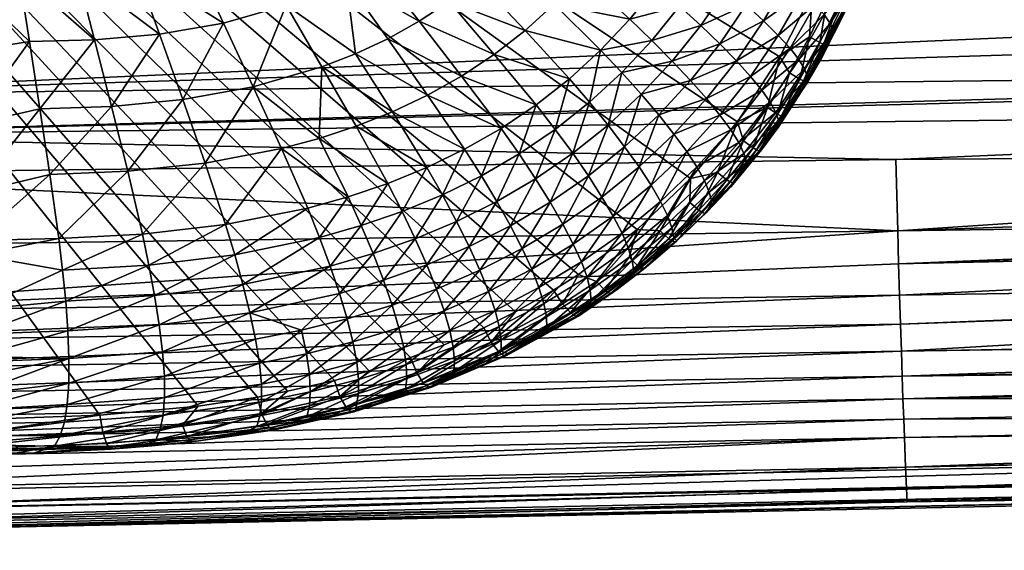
# Model space of a CAD drawing. Extents: x -24 to 124, y -24 to 24.
# Tile 255 of 256: x 73.17 to 85.59, y -19.23 to -12.54. Entities that reach past the tile are written whole.
import ezdxf

# ---------------------------------------------------------------- set-up
doc = ezdxf.new("R2010")
doc.units = 0
doc.layers.add('LAYER_01', color=7, linetype='CONTINUOUS')

msp = doc.modelspace()

# ---------------------------------------------------------------- meshes
at = {"layer": 'LAYER_01'}
mesh = msp.add_polyface(dxfattribs=at)
corners = [(44.603, -19.014, 107.571), (57.381, -18.775, 107.571), (68.925, 18.544, 107.571), (42.752, 19.047, 107.571), (53.89, -13.66, 94.844), (53.872, -12.582, 93.896), (69.029, -12.429, 93.877), (69.058, -14.001, 95.317), (69.068, -14.491, 95.834), (53.91, -14.675, 95.864), (69.048, -13.493, 94.819), (53.93, -15.612, 96.95), (38.764, -15.527, 96.644), (38.751, -14.844, 95.882), (38.745, -14.537, 95.562), (68.999, -10.147, 92.237), (69.013, -11.31, 93.015), (53.857, -11.451, 93.024), (38.662, -7.083, 90.523), (38.661, -6.804, 90.414), (66.37, -6.596, 90.482), (68.974, -7.09, 90.685), (38.671, -8.317, 91.068), (68.978, -7.717, 90.949), (38.675, -8.945, 91.386), (68.988, -8.948, 91.547), (38.694, -10.997, 92.618), (38.688, -10.406, 92.231), (38.681, -9.671, 91.787), (38.677, -9.194, 91.519), (38.733, -13.816, 94.859), (38.727, -13.451, 94.527), (38.716, -12.726, 93.907), (38.709, -12.265, 93.539), (38.701, -11.585, 93.029), (38.662, -5.924, 90.106), (92.718, -2.721, 89.655), (38.665, -4.265, 89.654), (38.665, -3.459, 89.491), (93.322, -4.786, 90.066), (38.663, -5.154, 89.877), (92.512, -1.37, 89.511), (38.666, -2.572, 89.351), (38.667, -1.736, 89.258)]
mesh.append_faces([[corners[k] for k in face] for face in [(0, 1, 2, 2), (2, 3, 0, 0), (4, 5, 6, 6), (7, 8, 9, 9), (10, 7, 9, 9), (11, 9, 8, 8), (12, 13, 9, 9), (4, 9, 14, 14), (9, 4, 10, 10), (6, 10, 4, 4), (15, 16, 17, 17), (18, 19, 20, 20), (20, 21, 18, 18), (22, 18, 21, 21), (21, 23, 22, 22), (24, 22, 23, 23), (23, 25, 24, 24), (26, 27, 17, 17), (17, 27, 15, 15), (15, 27, 28, 28), (28, 25, 15, 15), (28, 29, 25, 25), (25, 29, 24, 24), (14, 30, 4, 4), (5, 4, 31, 31), (31, 32, 5, 5), (16, 6, 5, 5), (5, 17, 16, 16), (17, 5, 33, 33), (33, 34, 17, 17), (20, 19, 35, 35), (36, 37, 38, 38), (39, 35, 40, 40), (41, 42, 43, 43)]])
mesh = msp.add_polyface(dxfattribs=at)
corners = [(97.365, 17.944, 107.571), (68.925, 18.544, 107.571), (57.381, -18.775, 107.571), (53.951, -16.459, 98.096), (53.93, -15.612, 96.95), (69.09, -15.41, 96.916), (69.112, -16.239, 98.06), (69.123, -16.617, 98.653), (53.971, -17.206, 99.294), (69.133, -16.968, 99.259), (69.143, -17.291, 99.877), (53.98, -17.538, 99.91), (84.227, -14.302, 95.805), (69.068, -14.491, 95.834), (69.058, -14.001, 95.317), (84.25, -15.203, 96.885), (69.153, -17.587, 100.505), (84.306, -17.035, 99.845), (84.296, -16.72, 99.227), (84.284, -16.379, 98.62), (84.273, -16.012, 98.027), (84.261, -15.619, 97.449), (66.37, -6.596, 90.482), (38.662, -5.924, 90.106), (93.83, -5.924, 90.395), (92.718, -2.721, 89.655), (92.872, -3.387, 89.762), (38.665, -4.265, 89.654), (92.688, -2.572, 89.635), (38.665, -3.459, 89.491), (38.666, -2.572, 89.351), (92.586, -1.973, 89.563), (93.059, -4.036, 89.889), (93.134, -4.266, 89.94), (38.663, -5.154, 89.877), (93.322, -4.786, 90.066), (93.532, -5.296, 90.204), (92.512, -1.37, 89.511), (92.47, -0.86, 89.481), (38.667, -1.736, 89.258), (38.667, -0.86, 89.199), (92.443, 0, 89.462), (38.667, 0, 89.18), (92.443, 0, 89.462)]
mesh.append_faces([[corners[k] for k in face] for face in [(0, 1, 2, 2), (3, 4, 5, 5), (6, 7, 8, 8), (9, 10, 11, 11), (7, 9, 8, 8), (11, 8, 9, 9), (12, 13, 14, 14), (15, 5, 13, 13), (6, 5, 15, 15), (5, 6, 3, 3), (8, 3, 6, 6), (16, 10, 17, 17), (18, 17, 10, 10), (10, 9, 18, 18), (19, 18, 9, 9), (9, 7, 19, 19), (20, 19, 7, 7), (7, 6, 20, 20), (21, 20, 6, 6), (15, 21, 6, 6), (22, 23, 24, 24), (25, 26, 27, 27), (28, 25, 29, 29), (29, 30, 28, 28), (31, 28, 30, 30), (32, 33, 27, 27), (34, 27, 33, 33), (33, 35, 34, 34), (35, 36, 23, 23), (36, 24, 23, 23), (37, 31, 30, 30), (38, 37, 39, 39), (39, 40, 38, 38), (41, 38, 40, 40), (40, 42, 43, 43)]])
mesh = msp.add_polyface(dxfattribs=at)
corners = [(57.381, -18.775, 107.571), (95.439, -17.985, 107.571), (97.365, 17.944, 107.571), (97.711, -10.219, 92.448), (97.757, -10.248, 92.467), (69.013, -11.31, 93.015), (98.229, -10.519, 92.648), (98.715, -10.766, 92.819), (98.865, -10.835, 92.868), (99.216, -10.986, 92.977), (96.429, -9.277, 91.875), (96.653, -9.465, 91.983), (68.999, -10.147, 92.237), (96.857, -9.627, 92.079), (97.3, -9.95, 92.277), (95.069, -7.859, 91.149), (95.443, -8.304, 91.36), (68.988, -8.948, 91.547), (68.978, -7.717, 90.949), (94.858, -7.585, 91.027), (95.7, -8.583, 91.5), (95.838, -8.725, 91.574), (96.255, -9.124, 91.789), (68.974, -7.09, 90.685), (66.37, -6.596, 90.482), (94.079, -6.388, 90.552), (94.134, -6.484, 90.587), (94.387, -6.901, 90.744), (94.717, -7.392, 90.943), (90.241, 0, 96.864), (90.318, -1.37, 96.887), (92.47, -0.86, 89.481), (92.443, 0, 89.462), (92.586, -1.973, 89.563), (90.546, -2.721, 96.955), (92.512, -1.37, 89.511), (92.872, -3.387, 89.762), (92.718, -2.721, 89.655), (90.924, -4.036, 97.067), (93.322, -4.786, 90.066), (91.444, -5.296, 97.222), (93.83, -5.924, 90.395), (38.665, -4.265, 89.654), (92.872, -3.387, 89.762), (93.059, -4.036, 89.889)]
mesh.append_faces([[corners[k] for k in face] for face in [(0, 1, 2, 2), (3, 4, 5, 5), (4, 6, 5, 5), (5, 6, 7, 7), (5, 7, 8, 8), (8, 9, 5, 5), (10, 11, 12, 12), (11, 13, 12, 12), (13, 14, 12, 12), (15, 16, 17, 17), (17, 18, 15, 15), (19, 15, 18, 18), (17, 16, 20, 20), (20, 21, 17, 17), (12, 17, 21, 21), (21, 22, 12, 12), (12, 22, 10, 10), (23, 24, 25, 25), (25, 26, 23, 23), (26, 27, 23, 23), (18, 23, 27, 27), (27, 28, 18, 18), (18, 28, 19, 19), (5, 12, 14, 14), (14, 3, 5, 5), (29, 30, 31, 31), (31, 32, 29, 29), (33, 30, 34, 34), (33, 35, 30, 30), (36, 37, 34, 34), (36, 34, 38, 38), (39, 38, 40, 40), (41, 25, 24, 24), (42, 43, 44, 44)]])
mesh = msp.add_polyface(dxfattribs=at)
corners = [(84.278, -3.465, 153.388), (84.28, -1.752, 153.388), (61.483, 0, 147.706), (84.274, -5.028, 153.387), (84.036, -9.182, 153.327), (84.156, -8.237, 153.357), (75.424, -17.413, 151.18), (76.173, -17.299, 151.367), (76.549, -17.227, 151.461), (84.194, -7.806, 153.367), (84.259, -6.442, 153.383), (83.175, -12.192, 153.113), (83.18, -12.18, 153.114), (83.534, -11.269, 153.202), (83.821, -10.271, 153.274), (79.429, -16.224, 152.179), (79.908, -15.952, 152.298), (80.964, -15.187, 152.561), (81.635, -14.543, 152.729), (82.23, -13.826, 152.877), (82.763, -13.006, 153.01), (72.278, -7.893, 145.743), (72.275, -5.859, 145.74), (72.396, -5.733, 145.771), (73.346, -7.432, 146.016), (72.517, -5.607, 145.802), (72.578, -5.544, 145.817), (73.081, -7.5, 145.948), (72.814, -7.547, 145.879), (73.239, -9.331, 146.004), (72.327, -9.948, 145.784), (71.532, -8.555, 145.555), (71.545, -5.865, 145.552), (71.513, -9.256, 145.559), (71.48, -9.958, 145.566), (71.546, 0, 145.552), (73.243, 4.85, 145.988), (73.243, -4.85, 145.988), (73.122, -4.976, 145.957), (73.001, -5.103, 145.926), (72.941, -5.166, 145.91), (72.88, -5.229, 145.895), (72.82, -5.292, 145.879), (72.759, -5.355, 145.864), (72.699, -5.418, 145.848), (72.638, -5.481, 145.833), (69.095, -9.272, 144.944), (64.239, -8.188, 143.825), (64.927, -5.903, 143.968), (67.949, -5.873, 144.65), (66.634, -10.43, 144.383), (66.668, -9.295, 144.364), (69.115, -8.138, 144.938), (66.683, -8.159, 144.358), (64.894, 0, 143.976), (66.921, 0, 144.424), (71.069, 0, 145.431), (68.867, 0, 144.881)]
mesh.append_faces([[corners[k] for k in face] for face in [(0, 1, 2, 2), (3, 0, 2, 2), (4, 5, 2, 2), (6, 7, 2, 2), (7, 8, 2, 2), (9, 10, 2, 2), (10, 3, 2, 2), (11, 12, 2, 2), (13, 14, 2, 2), (14, 4, 2, 2), (15, 16, 2, 2), (17, 18, 2, 2), (19, 20, 2, 2), (20, 11, 2, 2), (21, 22, 23, 23), (24, 25, 26, 26), (23, 25, 27, 27), (27, 28, 23, 23), (23, 28, 21, 21), (29, 30, 21, 21), (31, 32, 22, 22), (22, 21, 31, 31), (33, 31, 21, 21), (21, 30, 33, 33), (30, 34, 33, 33), (35, 36, 37, 37), (37, 38, 35, 35), (35, 38, 39, 39), (39, 40, 35, 35), (35, 40, 41, 41), (35, 41, 42, 42), (35, 42, 43, 43), (35, 43, 44, 44), (35, 44, 45, 45), (35, 45, 26, 26), (23, 22, 32, 32), (32, 35, 23, 23), (25, 23, 35, 35), (35, 26, 25, 25), (31, 33, 46, 46), (47, 48, 49, 49), (50, 51, 46, 46), (52, 46, 51, 51), (46, 52, 31, 31), (32, 31, 52, 52), (47, 53, 51, 51), (51, 53, 52, 52), (49, 52, 53, 53), (52, 49, 32, 32), (46, 33, 34, 34), (54, 55, 49, 49), (56, 35, 32, 32), (56, 32, 49, 49), (49, 57, 56, 56), (49, 55, 57, 57)]])
mesh = msp.add_polyface(dxfattribs=at)
corners = [(61.483, 0, 147.706), (64.213, -17.777, 148.385), (72.297, -17.596, 150.4), (74.183, -17.527, 150.871), (75.424, -17.413, 151.18), (76.549, -17.227, 151.461), (77.146, -17.09, 151.609), (77.582, -16.969, 151.718), (73.427, -13.662, 146.411), (73.554, -14.493, 146.638), (72.584, -14.723, 146.449), (72.327, -9.948, 145.784), (73.239, -9.331, 146.004), (73.026, -11.091, 146.012), (72.37, -10.969, 145.835), (73.16, -11.956, 146.109), (72.422, -11.971, 145.919), (73.294, -12.814, 146.238), (72.48, -12.941, 146.044), (72.536, -13.863, 146.218), (74.117, -12.793, 146.452), (73.897, -11.943, 146.3), (73.677, -11.081, 146.18), (71.35, -11.342, 145.594), (71.462, -10.235, 145.57), (71.48, -9.958, 145.566), (71.183, -12.3, 145.63), (70.955, -13.157, 145.679), (70.659, -13.933, 145.742), (70.296, -14.632, 145.819), (68.876, -12.091, 145.019), (68.95, -11.532, 144.994), (68.661, -13.188, 145.094), (68.781, -12.644, 145.052), (68.514, -13.72, 145.145), (68.335, -14.235, 145.208), (68.125, -14.728, 145.282), (69.047, -10.405, 144.96), (66.564, -11.56, 144.423), (66.444, -12.674, 144.493), (65.982, -14.762, 144.769), (66.13, -14.268, 144.681), (66.255, -13.752, 144.605), (66.359, -13.219, 144.543), (66.634, -10.43, 144.383), (69.095, -9.272, 144.944)]
mesh.append_faces([[corners[k] for k in face] for face in [(0, 1, 2, 2), (0, 2, 3, 3), (0, 3, 4, 4), (0, 5, 6, 6), (0, 6, 7, 7), (8, 9, 10, 10), (11, 12, 13, 13), (13, 14, 11, 11), (14, 13, 15, 15), (15, 16, 14, 14), (16, 15, 17, 17), (17, 18, 16, 16), (19, 18, 17, 17), (10, 19, 8, 8), (17, 8, 19, 19), (20, 17, 15, 15), (21, 15, 13, 13), (12, 22, 13, 13), (23, 24, 11, 11), (24, 25, 11, 11), (11, 14, 23, 23), (23, 14, 16, 16), (16, 26, 23, 23), (26, 16, 18, 18), (18, 27, 26, 26), (27, 18, 19, 19), (19, 28, 27, 27), (29, 28, 19, 19), (30, 31, 23, 23), (32, 33, 26, 26), (26, 27, 32, 32), (34, 32, 27, 27), (27, 28, 34, 34), (35, 34, 28, 28), (36, 35, 28, 28), (24, 23, 31, 31), (25, 24, 37, 37), (31, 37, 24, 24), (37, 31, 38, 38), (38, 31, 30, 30), (39, 38, 30, 30), (40, 41, 35, 35), (34, 35, 41, 41), (41, 42, 34, 34), (32, 34, 42, 42), (42, 43, 32, 32), (33, 32, 43, 43), (38, 44, 37, 37), (45, 37, 44, 44), (37, 45, 25, 25), (23, 26, 30, 30), (26, 33, 30, 30), (30, 33, 39, 39), (43, 39, 33, 33)]])
mesh = msp.add_polyface(dxfattribs=at)
corners = [(61.483, 0, 147.706), (77.582, -16.969, 151.718), (78.101, -16.801, 151.847), (78.528, -16.641, 151.954), (79.026, -16.425, 152.078), (79.429, -16.224, 152.179), (79.908, -15.952, 152.298), (80.221, -15.751, 152.376), (80.964, -15.187, 152.561), (81.635, -14.543, 152.729), (82.23, -13.826, 152.877), (76.119, -13.384, 147.103), (75.745, -12.58, 146.868), (76.534, -12.356, 147.068), (74.936, -12.721, 146.662), (74.117, -12.793, 146.452), (73.897, -11.943, 146.3), (74.633, -11.882, 146.489), (75.359, -11.76, 146.674), (76.067, -11.562, 146.853), (77.29, -12.038, 147.26), (76.744, -11.28, 147.026), (77.649, -11.842, 147.351), (73.677, -11.081, 146.18), (74.324, -11.029, 146.346), (74.964, -10.923, 146.509), (75.588, -10.75, 146.668), (76.185, -10.503, 146.82), (77.067, -11.106, 147.108), (76.742, -10.177, 146.962), (77.376, -10.908, 147.187), (76.986, -13.132, 147.323), (77.418, -13.883, 147.631), (76.951, -14.037, 147.512), (75.23, -13.545, 146.876), (75.511, -14.347, 147.144), (76.476, -14.164, 147.39), (74.33, -13.631, 146.645), (74.535, -14.45, 146.892), (73.554, -14.493, 146.638), (73.427, -13.662, 146.411), (77.407, -12.968, 147.43), (73.294, -12.814, 146.238), (73.16, -11.956, 146.109), (73.026, -11.091, 146.012), (73.239, -9.331, 146.004), (73.703, -9.288, 146.124), (74.161, -9.206, 146.241), (74.608, -9.077, 146.356), (75.036, -8.897, 146.466)]
mesh.append_faces([[corners[k] for k in face] for face in [(0, 1, 2, 2), (0, 2, 3, 3), (0, 3, 4, 4), (0, 4, 5, 5), (0, 6, 7, 7), (0, 7, 8, 8), (0, 9, 10, 10), (11, 12, 13, 13), (14, 15, 16, 16), (17, 18, 12, 12), (13, 12, 18, 18), (18, 19, 13, 13), (20, 13, 19, 19), (19, 21, 20, 20), (22, 20, 21, 21), (17, 16, 23, 23), (23, 24, 17, 17), (18, 17, 24, 24), (24, 25, 18, 18), (19, 18, 25, 25), (25, 26, 19, 19), (21, 19, 26, 26), (26, 27, 21, 21), (28, 21, 27, 27), (27, 29, 28, 28), (29, 30, 28, 28), (31, 32, 33, 33), (16, 17, 14, 14), (12, 14, 17, 17), (34, 14, 12, 12), (12, 11, 34, 34), (35, 34, 11, 11), (11, 36, 35, 35), (37, 38, 39, 39), (39, 40, 37, 37), (15, 37, 40, 40), (37, 15, 14, 14), (14, 34, 37, 37), (38, 37, 34, 34), (34, 35, 38, 38), (33, 36, 11, 11), (11, 31, 33, 33), (13, 31, 11, 11), (41, 31, 13, 13), (40, 42, 15, 15), (43, 16, 15, 15), (44, 23, 16, 16), (24, 23, 45, 45), (45, 46, 24, 24), (25, 24, 46, 46), (46, 47, 25, 25), (26, 25, 47, 47), (47, 48, 26, 26), (27, 26, 48, 48), (48, 49, 27, 27)]])
mesh = msp.add_polyface(dxfattribs=at)
corners = [(87.697, -18.61, 107.288), (98.465, -18.379, 107.288), (98.466, -18.29, 107.444), (87.697, -18.61, 107.288), (95.44, -18.468, 107.071), (97.486, -18.424, 107.071), (99.539, -18.38, 107.071), (87.692, -18.367, 107.539), (87.695, -18.52, 107.444), (98.466, -18.29, 107.444), (109.167, -17.906, 107.541), (99.532, -18.246, 105.253), (99.535, -18.292, 105.699), (84.369, -18.622, 105.817), (99.503, -17.618, 102.079), (99.514, -17.86, 102.993), (84.35, -18.185, 103.09), (99.515, -17.884, 103.094), (84.361, -18.453, 104.443), (99.526, -18.12, 104.313), (99.499, -17.508, 101.72), (99.499, -17.522, 101.766), (84.335, -17.81, 101.765), (84.326, -17.58, 101.115), (99.489, -17.278, 101.054), (84.316, -17.321, 100.475), (99.48, -17.055, 100.482), (84.306, -17.035, 99.845), (99.469, -16.774, 99.84), (99.473, -16.872, 100.056), (84.261, -15.619, 97.449), (99.412, -15.066, 96.971), (99.418, -15.282, 97.27), (84.296, -16.72, 99.227), (99.458, -16.469, 99.22), (99.459, -16.498, 99.277), (98.715, -10.766, 92.819), (98.229, -10.519, 92.648), (95.896, -10.219, 98.546), (97.072, -10.835, 98.896), (98.865, -10.835, 92.868), (99.216, -10.986, 92.977), (97.757, -10.248, 92.467), (97.711, -10.219, 92.448), (94.798, -9.465, 98.219), (97.3, -9.95, 92.277), (96.857, -9.627, 92.079), (99.845, -11.22, 93.152), (99.324, -11.03, 93.009)]
mesh.append_faces([[corners[k] for k in face] for face in [(0, 1, 2, 2), (1, 3, 4, 4), (4, 5, 1, 1), (5, 6, 1, 1), (7, 8, 9, 9), (10, 7, 9, 9), (11, 12, 13, 13), (12, 6, 5, 5), (12, 5, 4, 4), (4, 13, 12, 12), (14, 15, 16, 16), (15, 17, 16, 16), (18, 16, 17, 17), (17, 19, 18, 18), (18, 19, 11, 11), (20, 21, 22, 22), (22, 23, 20, 20), (24, 20, 23, 23), (25, 26, 24, 24), (27, 28, 29, 29), (30, 31, 32, 32), (33, 34, 35, 35), (16, 22, 14, 14), (22, 21, 14, 14), (36, 37, 38, 38), (38, 39, 36, 36), (39, 40, 36, 36), (41, 40, 39, 39), (38, 37, 42, 42), (42, 43, 38, 38), (44, 38, 43, 43), (43, 45, 44, 44), (44, 45, 46, 46), (47, 48, 39, 39)]])
mesh = msp.add_polyface(dxfattribs=at)
corners = [(66.154, -19.059, 107.288), (87.697, -18.61, 107.288), (87.695, -18.52, 107.444), (98.466, -18.29, 107.444), (66.15, -18.816, 107.539), (87.692, -18.367, 107.539), (95.439, -17.985, 107.571), (67.158, -19.061, 107.072), (95.44, -18.468, 107.071), (87.697, -18.61, 107.288), (66.152, -18.97, 107.444), (87.695, -18.52, 107.444), (87.692, -18.367, 107.539), (99.216, -10.986, 92.977), (99.324, -11.03, 93.009), (69.013, -11.31, 93.015), (99.387, -14.191, 95.882), (99.4, -14.672, 96.459), (84.25, -15.203, 96.885), (84.227, -14.302, 95.805), (99.374, -13.641, 95.279), (99.343, -12.157, 93.886), (99.35, -12.56, 94.235), (69.048, -13.493, 94.819), (99.363, -13.15, 94.784), (99.364, -13.218, 94.85), (69.058, -14.001, 95.317), (69.029, -12.429, 93.877), (99.532, -18.246, 105.253), (84.369, -18.622, 105.817), (84.361, -18.453, 104.443), (99.473, -16.872, 100.056), (84.316, -17.321, 100.475), (84.306, -17.035, 99.845), (99.489, -17.278, 101.054), (84.326, -17.58, 101.115), (99.48, -17.055, 100.482), (84.296, -16.72, 99.227), (99.459, -16.498, 99.277), (99.469, -16.774, 99.84), (99.41, -14.992, 96.873), (99.412, -15.066, 96.971), (84.261, -15.619, 97.449), (84.273, -16.012, 98.027), (99.418, -15.282, 97.27), (99.434, -15.781, 98.018), (84.284, -16.379, 98.62), (99.436, -15.836, 98.106), (99.458, -16.469, 99.22), (69.068, -14.491, 95.834)]
mesh.append_faces([[corners[k] for k in face] for face in [(0, 1, 2, 2), (3, 2, 1, 1), (4, 5, 6, 6), (7, 8, 9, 9), (10, 11, 12, 12), (13, 14, 15, 15), (16, 17, 18, 18), (18, 19, 16, 16), (20, 16, 19, 19), (21, 22, 23, 23), (24, 25, 26, 26), (26, 23, 24, 24), (22, 24, 23, 23), (23, 27, 21, 21), (14, 21, 27, 27), (27, 15, 14, 14), (28, 29, 30, 30), (31, 32, 33, 33), (34, 35, 32, 32), (31, 36, 32, 32), (33, 37, 38, 38), (38, 39, 33, 33), (40, 41, 42, 42), (43, 42, 44, 44), (44, 45, 43, 43), (46, 43, 45, 45), (45, 47, 46, 46), (37, 46, 47, 47), (47, 48, 37, 37), (25, 20, 26, 26), (26, 20, 19, 19), (49, 19, 18, 18), (42, 18, 40, 40), (17, 40, 18, 18)]])
mesh = msp.add_polyface(dxfattribs=at)
corners = [(82.778, -13.755, 152.807), (83.06, -13.311, 152.877), (83.013, -13.286, 152.937), (83.268, -12.827, 153.001), (83.497, -12.355, 153.059), (83.315, -12.852, 152.941), (83.093, -13.326, 152.801), (82.811, -13.769, 152.73), (83.113, -13.328, 152.708), (83.118, -13.317, 152.601), (83.288, -13.022, 152.642), (83.601, -12.398, 152.829), (83.581, -12.393, 152.923), (83.546, -12.379, 152.999), (83.883, -11.378, 153.156), (82.748, -13.884, 152.509), (83.607, -12.39, 152.721), (83.711, -12.157, 152.746), (83.992, -11.421, 152.927), (83.934, -11.4, 153.097), (83.135, -12.752, 153.068), (83.361, -12.284, 153.124), (83.175, -12.192, 153.113), (82.763, -13.006, 153.01), (82.884, -13.207, 153.005), (83.534, -11.269, 153.202), (83.18, -12.18, 153.114), (83.135, -12.752, 153.068), (82.884, -13.207, 153.005), (83.013, -13.286, 152.937), (83.268, -12.827, 153.001), (83.361, -12.284, 153.124), (83.497, -12.355, 153.059), (83.739, -11.316, 153.219), (82.749, -13.814, 152.217), (83.113, -13.257, 152.311), (83.437, -12.675, 152.394), (83.721, -12.071, 152.467), (83.322, -12.474, 151.492), (83.606, -11.888, 151.564), (83.682, -11.988, 152.011), (83.397, -12.584, 151.939), (83.001, -13.039, 151.41), (83.074, -13.159, 151.856), (82.642, -13.578, 151.317), (82.712, -13.707, 151.763), (83.489, -11.768, 151.131), (83.208, -12.344, 151.06), (83.054, -12.193, 150.65), (82.742, -12.736, 150.57), (82.891, -12.898, 150.979), (83.33, -11.63, 150.72), (82.862, -12.024, 150.266)]
mesh.append_faces([[corners[k] for k in face] for face in [(0, 1, 2, 2), (3, 2, 1, 1), (4, 3, 5, 5), (1, 5, 3, 3), (5, 1, 6, 6), (7, 6, 1, 1), (8, 6, 7, 7), (9, 8, 7, 7), (8, 9, 10, 10), (11, 8, 10, 10), (6, 8, 11, 11), (11, 12, 6, 6), (6, 12, 5, 5), (12, 13, 5, 5), (5, 13, 4, 4), (14, 4, 13, 13), (7, 15, 9, 9), (10, 16, 11, 11), (11, 16, 17, 17), (18, 11, 17, 17), (19, 13, 12, 12), (20, 21, 22, 22), (22, 23, 20, 20), (23, 24, 20, 20), (25, 26, 21, 21), (26, 22, 21, 21), (27, 28, 29, 29), (29, 30, 27, 27), (31, 27, 30, 30), (30, 32, 31, 31), (33, 31, 32, 32), (34, 35, 9, 9), (35, 10, 9, 9), (10, 35, 36, 36), (16, 10, 36, 36), (36, 37, 16, 16), (37, 17, 16, 16), (38, 39, 40, 40), (40, 41, 38, 38), (42, 38, 41, 41), (41, 43, 42, 42), (44, 42, 43, 43), (41, 40, 37, 37), (37, 36, 41, 41), (43, 41, 36, 36), (36, 35, 43, 43), (45, 43, 35, 35), (46, 47, 48, 48), (49, 48, 47, 47), (47, 50, 49, 49), (51, 48, 52, 52), (47, 46, 39, 39), (39, 38, 47, 47), (50, 47, 38, 38), (38, 42, 50, 50)]])
mesh = msp.add_polyface(dxfattribs=at)
corners = [(80.362, -13.58, 148.856), (80.107, -13.283, 148.607), (80.502, -12.923, 148.709), (79.929, -13.922, 148.743), (80.15, -14.223, 149.016), (79.681, -14.544, 148.894), (79.865, -14.842, 149.194), (79.473, -14.231, 148.625), (79.191, -14.83, 148.765), (79.688, -13.613, 148.498), (78.997, -14.506, 148.5), (79.246, -13.909, 148.383), (78.785, -14.173, 148.264), (78.505, -14.747, 148.372), (77.998, -14.957, 148.239), (77.817, -14.604, 148.012), (78.308, -14.404, 148.14), (77.418, -13.883, 147.631), (77.874, -13.701, 147.748), (77.316, -14.774, 147.882), (76.951, -14.037, 147.512), (76.986, -13.132, 147.323), (77.407, -12.968, 147.43), (76.534, -12.356, 147.068), (77.29, -12.038, 147.26), (80.595, -13.867, 149.133), (80.804, -14.141, 149.44), (80.347, -14.509, 149.321), (80.77, -13.205, 148.962), (78.748, -13.249, 147.972), (78.319, -13.49, 147.862), (77.816, -12.777, 147.534), (78.211, -12.558, 147.635), (79.159, -12.977, 148.078), (78.589, -12.31, 147.731), (79.549, -12.674, 148.178), (78.949, -12.034, 147.823), (79.916, -12.341, 148.272), (79.287, -11.731, 147.909), (80.87, -12.533, 148.804), (80.257, -11.981, 148.36), (77.649, -11.842, 147.351), (77.993, -11.619, 147.439)]
mesh.append_faces([[corners[k] for k in face] for face in [(0, 1, 2, 2), (1, 0, 3, 3), (4, 3, 0, 0), (3, 4, 5, 5), (6, 5, 4, 4), (7, 5, 8, 8), (5, 7, 3, 3), (9, 3, 7, 7), (3, 9, 1, 1), (8, 10, 7, 7), (11, 7, 10, 10), (7, 11, 9, 9), (12, 10, 13, 13), (10, 12, 11, 11), (14, 15, 16, 16), (16, 15, 17, 17), (17, 18, 16, 16), (15, 19, 20, 20), (20, 17, 15, 15), (18, 17, 21, 21), (21, 22, 18, 18), (23, 24, 22, 22), (25, 26, 27, 27), (4, 27, 6, 6), (27, 4, 25, 25), (0, 25, 4, 4), (2, 28, 0, 0), (29, 30, 31, 31), (31, 32, 29, 29), (33, 29, 32, 32), (32, 34, 33, 33), (35, 33, 34, 34), (34, 36, 35, 35), (37, 35, 36, 36), (36, 38, 37, 37), (11, 12, 30, 30), (30, 29, 11, 11), (9, 11, 29, 29), (29, 33, 9, 9), (1, 9, 33, 33), (33, 35, 1, 1), (2, 1, 35, 35), (35, 37, 2, 2), (39, 2, 37, 37), (37, 40, 39, 39), (13, 16, 12, 12), (12, 16, 18, 18), (18, 30, 12, 12), (30, 18, 22, 22), (22, 31, 30, 30), (24, 31, 22, 22), (32, 31, 24, 24), (24, 41, 32, 32), (34, 32, 41, 41), (41, 42, 34, 34)]])
mesh = msp.add_polyface(dxfattribs=at)
corners = [(83.013, -13.286, 152.937), (82.732, -13.729, 152.867), (82.778, -13.755, 152.807), (83.06, -13.311, 152.877), (82.811, -13.769, 152.73), (82.763, -13.006, 153.01), (82.23, -13.826, 152.877), (82.607, -13.646, 152.936), (82.884, -13.207, 153.005), (82.884, -13.207, 153.005), (82.607, -13.646, 152.936), (82.732, -13.729, 152.867), (83.013, -13.286, 152.937), (83.118, -13.317, 152.601), (82.748, -13.884, 152.509), (82.749, -13.814, 152.217), (83.074, -13.159, 151.856), (82.712, -13.707, 151.763), (82.642, -13.578, 151.317), (82.244, -14.088, 151.214), (83.113, -13.257, 152.311), (82.393, -13.253, 150.48), (82.742, -12.736, 150.57), (82.891, -12.898, 150.979), (82.536, -13.426, 150.888), (82.007, -13.741, 150.381), (82.144, -13.926, 150.786), (82.338, -12.352, 149.838), (82.636, -11.838, 149.914), (82.862, -12.024, 150.266), (82.557, -12.553, 150.188), (82.004, -12.843, 149.752), (82.215, -13.057, 150.1), (81.636, -13.306, 149.656), (81.837, -13.534, 150.003), (81.235, -13.739, 149.552), (81.427, -13.981, 149.896), (83.054, -12.193, 150.65), (83.001, -13.039, 151.41), (81.498, -12.366, 149.151), (81.813, -11.907, 149.233), (82.089, -12.135, 149.52), (81.764, -12.611, 149.436), (81.149, -12.8, 149.061), (81.405, -13.059, 149.343), (80.77, -13.205, 148.962), (81.015, -13.479, 149.242), (80.595, -13.867, 149.133), (80.804, -14.141, 149.44), (80.362, -13.58, 148.856), (80.502, -12.923, 148.709), (80.87, -12.533, 148.804), (81.207, -12.115, 148.892), (80.257, -11.981, 148.36), (80.571, -11.595, 148.441)]
mesh.append_faces([[corners[k] for k in face] for face in [(0, 1, 2, 2), (3, 2, 4, 4), (5, 6, 7, 7), (7, 8, 5, 5), (9, 10, 11, 11), (11, 12, 9, 9), (13, 14, 15, 15), (16, 17, 18, 18), (19, 18, 17, 17), (20, 15, 17, 17), (21, 22, 23, 23), (23, 24, 21, 21), (25, 21, 24, 24), (24, 26, 25, 25), (27, 28, 29, 29), (29, 30, 27, 27), (31, 27, 30, 30), (30, 32, 31, 31), (33, 31, 32, 32), (32, 34, 33, 33), (35, 33, 34, 34), (34, 36, 35, 35), (30, 29, 37, 37), (37, 22, 30, 30), (32, 30, 22, 22), (22, 21, 32, 32), (34, 32, 21, 21), (21, 25, 34, 34), (36, 34, 25, 25), (24, 23, 38, 38), (38, 18, 24, 24), (26, 24, 18, 18), (39, 40, 41, 41), (41, 42, 39, 39), (43, 39, 42, 42), (42, 44, 43, 43), (45, 43, 44, 44), (44, 46, 45, 45), (45, 46, 47, 47), (48, 47, 46, 46), (47, 49, 45, 45), (43, 45, 50, 50), (50, 51, 43, 43), (39, 43, 51, 51), (51, 52, 39, 39), (40, 39, 52, 52), (52, 51, 53, 53), (53, 54, 52, 52), (28, 27, 41, 41), (42, 41, 27, 27), (27, 31, 42, 42), (44, 42, 31, 31), (31, 33, 44, 44), (46, 44, 33, 33), (33, 35, 46, 46)]])
mesh = msp.add_polyface(dxfattribs=at)
corners = [(81.784, -14.969, 152.558), (82.138, -14.585, 152.647), (82.094, -14.558, 152.708), (82.426, -14.154, 152.79), (82.47, -14.18, 152.73), (82.732, -13.729, 152.867), (82.778, -13.755, 152.807), (81.816, -14.982, 152.482), (82.171, -14.598, 152.57), (82.503, -14.194, 152.653), (82.811, -13.769, 152.73), (81.847, -14.963, 152.285), (82.147, -14.641, 152.36), (82.53, -14.179, 152.455), (82.748, -13.884, 152.509), (82.23, -13.826, 152.877), (81.635, -14.543, 152.729), (81.976, -14.467, 152.778), (82.304, -14.067, 152.86), (82.607, -13.646, 152.936), (81.254, -15.203, 152.598), (81.626, -14.846, 152.691), (81.74, -14.941, 152.619), (82.094, -14.558, 152.708), (81.976, -14.467, 152.778), (82.304, -14.067, 152.86), (82.426, -14.154, 152.79), (82.607, -13.646, 152.936), (82.732, -13.729, 152.867), (81.903, -14.833, 151.998), (82.345, -14.34, 152.113), (82.749, -13.814, 152.217), (82.712, -13.707, 151.763), (82.31, -14.225, 151.659), (82.244, -14.088, 151.214), (81.811, -14.566, 151.102), (81.872, -14.712, 151.546), (81.588, -14.2, 150.272), (82.007, -13.741, 150.381), (82.144, -13.926, 150.786), (81.717, -14.395, 150.676), (81.259, -14.831, 150.556), (81.346, -15.01, 150.981), (81.235, -13.739, 149.552), (81.427, -13.981, 149.896), (80.986, -14.395, 149.781), (81.138, -14.625, 150.155), (80.66, -15.016, 150.03), (82.642, -13.578, 151.317), (80.518, -14.775, 149.659), (80.347, -14.509, 149.321), (80.804, -14.141, 149.44), (81.015, -13.479, 149.242)]
mesh.append_faces([[corners[k] for k in face] for face in [(0, 1, 2, 2), (3, 2, 1, 1), (1, 4, 3, 3), (5, 3, 4, 4), (4, 6, 5, 5), (7, 8, 1, 1), (4, 1, 8, 8), (8, 9, 4, 4), (6, 4, 9, 9), (9, 10, 6, 6), (11, 12, 8, 8), (9, 8, 12, 12), (12, 13, 9, 9), (10, 9, 13, 13), (13, 14, 10, 10), (15, 16, 17, 17), (17, 18, 15, 15), (15, 18, 19, 19), (20, 21, 16, 16), (16, 21, 17, 17), (22, 23, 24, 24), (25, 24, 23, 23), (23, 26, 25, 25), (27, 25, 26, 26), (26, 28, 27, 27), (29, 30, 12, 12), (30, 13, 12, 12), (13, 30, 31, 31), (31, 14, 13, 13), (32, 33, 34, 34), (35, 34, 33, 33), (33, 36, 35, 35), (33, 32, 31, 31), (31, 30, 33, 33), (36, 33, 30, 30), (30, 29, 36, 36), (37, 38, 39, 39), (39, 40, 37, 37), (37, 40, 41, 41), (42, 41, 40, 40), (43, 44, 45, 45), (46, 45, 44, 44), (45, 46, 47, 47), (38, 37, 44, 44), (44, 37, 46, 46), (41, 46, 37, 37), (48, 34, 39, 39), (40, 39, 34, 34), (34, 35, 40, 40), (40, 35, 42, 42), (49, 50, 51, 51), (52, 43, 51, 51), (45, 51, 43, 43), (51, 45, 49, 49), (47, 49, 45, 45)]])
mesh = msp.add_polyface(dxfattribs=at)
corners = [(73.361, -18.003, 150.155), (74.73, -17.924, 150.497), (74.326, -17.957, 150.617), (73.306, -18.007, 150.363), (74.297, -17.931, 150.697), (72.265, -18.007, 150.191), (72.247, -17.961, 150.258), (70.229, -18.007, 149.755), (74.269, -17.886, 150.762), (73.096, -18.011, 150.089), (72.286, -18.034, 150.108), (70.268, -18.08, 149.605), (72.259, -18.033, 149.88), (72.221, -17.815, 150.349), (74.223, -17.741, 150.848), (74.183, -17.527, 150.871), (72.297, -17.596, 150.4), (70.203, -17.86, 149.846), (70.229, -18.007, 149.755), (72.247, -17.961, 150.258), (72.221, -17.815, 150.349), (74.223, -17.741, 150.848), (74.269, -17.886, 150.762), (72.598, -17.04, 147.796), (72.613, -16.854, 147.61), (73.794, -16.811, 147.905), (72.376, -17.897, 149.309), (73.612, -17.92, 149.852), (73.681, -17.789, 149.419), (72.491, -17.637, 148.65), (72.536, -17.466, 148.347), (73.773, -17.392, 148.604), (73.792, -17.122, 148.237), (72.571, -17.267, 148.062), (72.438, -17.78, 148.971), (73.736, -17.614, 149), (73.714, -15.698, 147.13), (73.667, -15.3, 146.939), (74.721, -15.243, 147.212), (74.535, -14.45, 146.892), (73.554, -14.493, 146.638), (72.611, -15.324, 146.666), (72.584, -14.723, 146.449), (72.618, -15.505, 146.744), (72.631, -16.196, 147.109), (73.753, -16.09, 147.352), (72.627, -16.504, 147.319), (73.781, -16.464, 147.61), (72.617, -16.786, 147.548), (72.536, -13.863, 146.218), (70.296, -14.632, 145.819), (69.847, -15.281, 145.916), (70.213, -14.767, 145.837), (68.716, -16.366, 146.157), (68.842, -16.271, 146.13), (67.274, -17.191, 146.466)]
mesh.append_faces([[corners[k] for k in face] for face in [(0, 1, 2, 2), (3, 4, 5, 5), (5, 6, 7, 7), (6, 5, 4, 4), (4, 8, 6, 6), (9, 0, 3, 3), (2, 3, 0, 0), (3, 2, 4, 4), (10, 11, 12, 12), (7, 11, 5, 5), (11, 10, 5, 5), (5, 10, 3, 3), (3, 10, 12, 12), (12, 9, 3, 3), (13, 14, 15, 15), (15, 16, 13, 13), (17, 13, 16, 16), (18, 19, 20, 20), (21, 20, 19, 19), (19, 22, 21, 21), (23, 24, 25, 25), (9, 12, 26, 26), (1, 0, 27, 27), (27, 0, 9, 9), (26, 27, 9, 9), (28, 27, 26, 26), (29, 30, 31, 31), (32, 31, 30, 30), (33, 23, 25, 25), (34, 29, 35, 35), (31, 35, 29, 29), (30, 33, 32, 32), (25, 32, 33, 33), (36, 37, 38, 38), (39, 38, 37, 37), (37, 40, 39, 39), (41, 42, 40, 40), (40, 37, 41, 41), (43, 41, 37, 37), (37, 36, 43, 43), (44, 43, 36, 36), (36, 45, 44, 44), (46, 44, 45, 45), (45, 47, 46, 46), (48, 46, 47, 47), (25, 24, 48, 48), (47, 25, 48, 48), (26, 34, 28, 28), (35, 28, 34, 34), (49, 42, 50, 50), (51, 52, 42, 42), (41, 43, 51, 51), (53, 46, 48, 48), (54, 44, 46, 46), (55, 23, 33, 33)]])
mesh = msp.add_polyface(dxfattribs=at)
corners = [(76.224, -17.507, 151.346), (77.212, -17.291, 151.592), (77.146, -17.09, 151.609), (76.549, -17.227, 151.461), (76.173, -17.299, 151.367), (73.781, -16.464, 147.61), (73.753, -16.09, 147.352), (74.874, -16.018, 147.638), (76.204, -17.535, 150.062), (76.224, -17.358, 149.633), (76.839, -17.232, 149.795), (76.827, -17.013, 149.386), (77.377, -16.604, 149.161), (77.426, -16.86, 149.544), (76.222, -17.137, 149.227), (74.984, -17.529, 149.313), (76.789, -16.753, 149.005), (77.303, -16.313, 148.809), (73.773, -17.392, 148.604), (73.792, -17.122, 148.237), (74.998, -17.037, 148.54), (74.974, -16.728, 148.202), (76.147, -16.57, 148.505), (76.077, -16.236, 148.197), (75.001, -17.306, 148.912), (76.196, -16.873, 148.849), (76.727, -16.455, 148.657), (77.206, -15.991, 148.493), (77.089, -15.646, 148.214), (73.794, -16.811, 147.905), (74.932, -16.386, 147.901), (75.989, -15.878, 147.926), (76.955, -15.285, 147.967), (75.77, -15.122, 147.483), (75.511, -14.347, 147.144), (76.476, -14.164, 147.39), (76.806, -14.916, 147.75), (75.886, -15.504, 147.689), (74.803, -15.634, 147.409), (73.714, -15.698, 147.13), (74.721, -15.243, 147.212), (74.535, -14.45, 146.892), (77.316, -14.774, 147.882), (76.951, -14.037, 147.512)]
mesh.append_faces([[corners[k] for k in face] for face in [(0, 1, 2, 2), (2, 3, 0, 0), (3, 4, 0, 0), (5, 6, 7, 7), (8, 9, 10, 10), (11, 10, 9, 9), (12, 13, 11, 11), (14, 9, 15, 15), (9, 14, 11, 11), (16, 11, 14, 14), (11, 16, 12, 12), (17, 12, 16, 16), (18, 19, 20, 20), (21, 20, 19, 19), (20, 21, 22, 22), (23, 22, 21, 21), (20, 24, 18, 18), (24, 20, 25, 25), (22, 25, 20, 20), (25, 22, 26, 26), (26, 22, 23, 23), (23, 27, 26, 26), (28, 27, 23, 23), (19, 29, 21, 21), (30, 21, 29, 29), (21, 30, 23, 23), (31, 23, 30, 30), (23, 31, 28, 28), (32, 28, 31, 31), (33, 34, 35, 35), (35, 36, 33, 33), (37, 33, 36, 36), (38, 7, 6, 6), (6, 39, 38, 38), (40, 38, 39, 39), (40, 41, 34, 34), (34, 33, 40, 40), (38, 40, 33, 33), (33, 37, 38, 38), (7, 38, 37, 37), (29, 5, 30, 30), (7, 30, 5, 5), (30, 7, 31, 31), (37, 31, 7, 7), (31, 37, 32, 32), (36, 32, 37, 37), (32, 36, 42, 42), (42, 36, 35, 35), (35, 43, 42, 42), (15, 24, 14, 14), (25, 14, 24, 24), (14, 25, 16, 16), (26, 16, 25, 25), (16, 26, 17, 17), (27, 17, 26, 26)]])
mesh = msp.add_polyface(dxfattribs=at)
corners = [(80.221, -15.751, 152.376), (79.908, -15.952, 152.298), (80.021, -16.124, 152.291), (80.449, -15.843, 152.398), (80.964, -15.187, 152.561), (80.12, -16.234, 152.216), (80.553, -15.949, 152.323), (80.449, -15.843, 152.398), (79.681, -14.544, 148.894), (79.865, -14.842, 149.194), (79.363, -15.139, 149.062), (79.511, -15.426, 149.394), (78.978, -15.698, 149.253), (79.088, -15.968, 149.615), (78.528, -16.213, 149.467), (78.43, -15.936, 149.108), (78.843, -15.401, 148.925), (79.191, -14.83, 148.765), (78.308, -15.63, 148.784), (77.871, -16.14, 148.96), (78.684, -15.082, 148.632), (78.997, -14.506, 148.5), (77.761, -15.826, 148.64), (78.163, -15.301, 148.496), (78.505, -14.747, 148.372), (77.206, -15.991, 148.493), (77.089, -15.646, 148.214), (77.63, -15.489, 148.356), (77.481, -15.136, 148.104), (77.998, -14.957, 148.239), (77.817, -14.604, 148.012), (76.955, -15.285, 147.967), (77.316, -14.774, 147.882), (80.66, -15.016, 150.03), (80.772, -15.231, 150.429), (80.259, -15.594, 150.294), (80.33, -15.788, 150.716), (79.786, -16.118, 150.573), (79.818, -16.287, 151.01), (80.851, -15.418, 150.852), (80.347, -14.509, 149.321), (80.518, -14.775, 149.659), (80.025, -15.119, 149.529), (80.157, -15.37, 149.898), (79.632, -15.687, 149.759), (79.724, -15.918, 150.153), (79.17, -16.206, 150.007), (77.303, -16.313, 148.809), (78.308, -14.404, 148.14)]
mesh.append_faces([[corners[k] for k in face] for face in [(0, 1, 2, 2), (2, 3, 0, 0), (4, 0, 3, 3), (5, 6, 7, 7), (8, 9, 10, 10), (11, 10, 9, 9), (10, 11, 12, 12), (13, 12, 11, 11), (14, 15, 12, 12), (16, 12, 15, 15), (12, 16, 10, 10), (17, 10, 16, 16), (10, 17, 8, 8), (18, 15, 19, 19), (15, 18, 16, 16), (20, 16, 18, 18), (16, 20, 17, 17), (21, 17, 20, 20), (19, 22, 18, 18), (23, 18, 22, 22), (18, 23, 20, 20), (24, 20, 23, 23), (20, 24, 21, 21), (25, 26, 27, 27), (28, 27, 26, 26), (27, 28, 29, 29), (30, 29, 28, 28), (26, 31, 28, 28), (32, 28, 31, 31), (28, 32, 30, 30), (33, 34, 35, 35), (36, 35, 34, 34), (35, 36, 37, 37), (38, 37, 36, 36), (34, 39, 36, 36), (40, 41, 42, 42), (43, 42, 41, 41), (42, 43, 44, 44), (45, 44, 43, 43), (44, 45, 46, 46), (46, 13, 44, 44), (11, 44, 13, 13), (44, 11, 42, 42), (9, 42, 11, 11), (42, 9, 40, 40), (41, 33, 43, 43), (35, 43, 33, 33), (43, 35, 45, 45), (37, 45, 35, 35), (47, 25, 22, 22), (27, 22, 25, 25), (22, 27, 23, 23), (29, 23, 27, 27), (23, 29, 24, 24), (48, 24, 29, 29)]])
mesh = msp.add_polyface(dxfattribs=at)
corners = [(80.968, -15.638, 152.427), (80.553, -15.949, 152.323), (80.594, -15.979, 152.262), (81.01, -15.667, 152.366), (81.364, -15.302, 152.526), (81.407, -15.33, 152.464), (81.74, -14.941, 152.619), (81.784, -14.969, 152.558), (82.094, -14.558, 152.708), (80.628, -15.993, 152.185), (81.044, -15.681, 152.289), (81.44, -15.343, 152.388), (81.816, -14.982, 152.482), (82.138, -14.585, 152.647), (80.714, -15.937, 152.001), (81.078, -15.659, 152.093), (81.465, -15.33, 152.19), (81.847, -14.963, 152.285), (82.171, -14.598, 152.57), (81.635, -14.543, 152.729), (80.964, -15.187, 152.561), (81.254, -15.203, 152.598), (80.449, -15.843, 152.398), (80.861, -15.536, 152.5), (80.861, -15.536, 152.5), (80.449, -15.843, 152.398), (80.553, -15.949, 152.323), (80.968, -15.638, 152.427), (81.254, -15.203, 152.598), (81.364, -15.302, 152.526), (81.626, -14.846, 152.691), (81.74, -14.941, 152.619), (81.976, -14.467, 152.778), (81.903, -14.833, 151.998), (82.147, -14.641, 152.36), (81.811, -14.566, 151.102), (81.872, -14.712, 151.546), (81.401, -15.163, 151.423), (81.427, -15.291, 151.875), (80.92, -15.71, 151.743), (81.259, -14.831, 150.556), (81.346, -15.01, 150.981), (80.851, -15.418, 150.852), (80.9, -15.578, 151.293), (80.371, -15.952, 151.155), (80.384, -16.088, 151.604), (80.772, -15.231, 150.429), (80.66, -15.016, 150.03), (81.138, -14.625, 150.155), (80.33, -15.788, 150.716), (80.236, -16.257, 151.881)]
mesh.append_faces([[corners[k] for k in face] for face in [(0, 1, 2, 2), (2, 3, 0, 0), (4, 0, 3, 3), (3, 5, 4, 4), (6, 4, 5, 5), (5, 7, 6, 6), (8, 6, 7, 7), (3, 2, 9, 9), (9, 10, 3, 3), (5, 3, 10, 10), (10, 11, 5, 5), (7, 5, 11, 11), (11, 12, 7, 7), (13, 7, 12, 12), (10, 9, 14, 14), (14, 15, 10, 10), (11, 10, 15, 15), (15, 16, 11, 11), (12, 11, 16, 16), (16, 17, 12, 12), (18, 12, 17, 17), (19, 20, 21, 21), (22, 23, 20, 20), (20, 23, 21, 21), (24, 25, 26, 26), (26, 27, 24, 24), (28, 24, 27, 27), (27, 29, 28, 28), (30, 28, 29, 29), (29, 31, 30, 30), (32, 30, 31, 31), (33, 17, 16, 16), (34, 17, 33, 33), (35, 36, 37, 37), (38, 37, 36, 36), (37, 38, 39, 39), (36, 33, 38, 38), (16, 38, 33, 33), (39, 38, 16, 16), (16, 15, 39, 39), (15, 14, 39, 39), (40, 41, 42, 42), (43, 42, 41, 41), (42, 43, 44, 44), (45, 44, 43, 43), (46, 47, 48, 48), (48, 40, 46, 46), (42, 46, 40, 40), (44, 49, 42, 42), (37, 41, 35, 35), (41, 37, 43, 43), (39, 43, 37, 37), (43, 39, 45, 45), (50, 45, 39, 39)]])
mesh = msp.add_polyface(dxfattribs=at)
corners = [(80.161, -16.265, 152.154), (80.594, -15.979, 152.262), (80.553, -15.949, 152.323), (80.195, -16.28, 152.078), (80.628, -15.993, 152.185), (79.288, -16.775, 151.852), (79.315, -16.773, 151.76), (80.221, -16.277, 151.986), (79.04, -16.89, 151.58), (79.334, -16.753, 151.654), (79.908, -16.452, 151.799), (80.236, -16.257, 151.881), (80.714, -15.937, 152.001), (78.303, -17.156, 151.692), (79.253, -16.76, 151.929), (79.213, -16.726, 151.99), (80.12, -16.234, 152.216), (78.337, -17.174, 151.615), (78.367, -17.173, 151.523), (79.122, -16.608, 152.067), (80.021, -16.124, 152.291), (79.908, -15.952, 152.298), (79.429, -16.224, 152.179), (79.026, -16.425, 152.078), (78.181, -16.995, 151.833), (78.264, -17.12, 151.755), (79.213, -16.726, 151.99), (79.122, -16.608, 152.067), (80.021, -16.124, 152.291), (80.12, -16.234, 152.216), (80.449, -15.843, 152.398), (80.92, -15.71, 151.743), (78.978, -15.698, 149.253), (79.088, -15.968, 149.615), (78.528, -16.213, 149.467), (78.6, -16.459, 149.856), (80.371, -15.952, 151.155), (80.384, -16.088, 151.604), (79.825, -16.425, 151.459), (79.786, -16.118, 150.573), (79.818, -16.287, 151.01), (79.246, -16.583, 150.86), (79.245, -16.722, 151.307), (78.648, -16.981, 151.152), (78.389, -17.154, 151.416), (80.33, -15.788, 150.716), (79.222, -16.411, 150.424), (79.17, -16.206, 150.007), (79.724, -15.918, 150.153), (78.642, -16.668, 150.271), (78.657, -16.841, 150.706)]
mesh.append_faces([[corners[k] for k in face] for face in [(0, 1, 2, 2), (1, 0, 3, 3), (3, 4, 1, 1), (5, 6, 7, 7), (8, 9, 6, 6), (6, 9, 10, 10), (10, 7, 6, 6), (10, 11, 7, 7), (7, 11, 12, 12), (5, 3, 0, 0), (7, 3, 5, 5), (4, 3, 7, 7), (12, 4, 7, 7), (13, 14, 15, 15), (16, 15, 14, 14), (2, 16, 0, 0), (14, 0, 16, 16), (0, 14, 5, 5), (17, 5, 14, 14), (6, 5, 17, 17), (17, 18, 6, 6), (8, 6, 18, 18), (19, 20, 21, 21), (21, 22, 19, 19), (22, 23, 19, 19), (24, 19, 23, 23), (25, 26, 27, 27), (28, 27, 26, 26), (26, 29, 28, 28), (30, 28, 29, 29), (31, 12, 11, 11), (32, 33, 34, 34), (35, 34, 33, 33), (36, 37, 38, 38), (10, 38, 37, 37), (38, 10, 9, 9), (39, 40, 41, 41), (42, 41, 40, 40), (41, 42, 43, 43), (44, 43, 42, 42), (45, 36, 40, 40), (38, 40, 36, 36), (40, 38, 42, 42), (9, 42, 38, 38), (9, 8, 42, 42), (37, 11, 10, 10), (46, 47, 48, 48), (47, 46, 49, 49), (50, 49, 46, 46), (49, 35, 47, 47), (33, 47, 35, 35), (48, 39, 46, 46), (41, 46, 39, 39), (46, 41, 50, 50), (43, 50, 41, 41)]])
mesh = msp.add_polyface(dxfattribs=at)
corners = [(78.367, -17.173, 151.523), (78.337, -17.174, 151.615), (77.357, -17.483, 151.371), (77.387, -17.484, 151.278), (77.054, -17.558, 151.08), (77.412, -17.466, 151.17), (78.088, -17.26, 151.341), (78.389, -17.154, 151.416), (77.286, -17.423, 151.512), (77.322, -17.462, 151.449), (78.303, -17.156, 151.692), (78.264, -17.12, 151.755), (79.213, -16.726, 151.99), (79.253, -16.76, 151.929), (79.04, -16.89, 151.58), (77.212, -17.291, 151.592), (78.181, -16.995, 151.833), (78.101, -16.801, 151.847), (77.582, -16.969, 151.718), (77.146, -17.09, 151.609), (79.026, -16.425, 152.078), (78.528, -16.641, 151.954), (78.181, -16.995, 151.833), (77.212, -17.291, 151.592), (77.286, -17.423, 151.512), (78.264, -17.12, 151.755), (79.122, -16.608, 152.067), (79.245, -16.722, 151.307), (78.528, -16.213, 149.467), (78.6, -16.459, 149.856), (78.017, -16.676, 149.701), (78.05, -16.889, 150.114), (77.448, -17.077, 149.955), (77.446, -17.253, 150.387), (76.828, -17.409, 150.225), (76.795, -17.547, 150.669), (76.839, -17.232, 149.795), (77.426, -16.86, 149.544), (77.957, -16.425, 149.315), (78.43, -15.936, 149.108), (76.827, -17.013, 149.386), (77.377, -16.604, 149.161), (77.871, -16.14, 148.96), (77.303, -16.313, 148.809), (77.761, -15.826, 148.64), (78.648, -16.981, 151.152), (78.642, -16.668, 150.271), (78.657, -16.841, 150.706), (78.056, -17.064, 150.548), (78.039, -17.204, 150.993), (77.421, -17.392, 150.832)]
mesh.append_faces([[corners[k] for k in face] for face in [(0, 1, 2, 2), (2, 3, 0, 0), (4, 5, 3, 3), (0, 3, 5, 5), (5, 6, 0, 0), (6, 7, 0, 0), (8, 9, 10, 10), (10, 11, 8, 8), (12, 11, 10, 10), (9, 2, 1, 1), (1, 10, 9, 9), (13, 10, 1, 1), (0, 7, 14, 14), (15, 16, 17, 17), (17, 18, 15, 15), (18, 19, 15, 15), (20, 21, 16, 16), (21, 17, 16, 16), (22, 23, 24, 24), (24, 25, 22, 22), (26, 22, 25, 25), (27, 14, 7, 7), (28, 29, 30, 30), (31, 30, 29, 29), (30, 31, 32, 32), (33, 32, 31, 31), (32, 33, 34, 34), (35, 34, 33, 33), (34, 36, 32, 32), (37, 32, 36, 36), (32, 37, 30, 30), (38, 30, 37, 37), (30, 38, 28, 28), (39, 28, 38, 38), (36, 40, 37, 37), (37, 41, 38, 38), (42, 38, 41, 41), (38, 42, 39, 39), (41, 43, 42, 42), (44, 42, 43, 43), (45, 7, 6, 6), (46, 47, 48, 48), (49, 48, 47, 47), (48, 49, 50, 50), (5, 50, 49, 49), (5, 4, 50, 50), (4, 35, 50, 50), (50, 33, 48, 48), (31, 48, 33, 33), (48, 31, 46, 46), (29, 46, 31, 31), (47, 45, 49, 49), (6, 49, 45, 45), (49, 6, 5, 5)]])
mesh = msp.add_polyface(dxfattribs=at)
corners = [(95.439, -17.985, 107.571), (57.381, -18.775, 107.571), (66.15, -18.816, 107.539), (87.692, -18.367, 107.539), (66.15, -18.816, 107.539), (66.152, -18.97, 107.444), (87.697, -18.61, 107.288), (66.154, -19.059, 107.288), (67.158, -19.061, 107.072), (87.695, -18.52, 107.444), (66.152, -18.97, 107.444), (66.154, -19.059, 107.288), (84.369, -18.622, 105.817), (95.44, -18.468, 107.071), (54.029, -19.051, 104.482), (54.024, -18.921, 103.807), (69.184, -18.481, 103.114), (84.35, -18.185, 103.09), (84.361, -18.453, 104.443), (69.195, -18.758, 104.462), (69.202, -18.934, 105.83), (54.035, -19.233, 105.845), (53.989, -17.842, 100.538), (53.98, -17.538, 99.91), (69.143, -17.291, 99.877), (69.153, -17.587, 100.505), (69.162, -17.854, 101.144), (53.998, -18.116, 101.175), (54.005, -18.362, 101.822), (69.17, -18.091, 101.792), (54.012, -18.577, 102.477), (69.178, -18.3, 102.449), (54.019, -18.763, 103.139), (84.335, -17.81, 101.765), (84.326, -17.58, 101.115), (84.316, -17.321, 100.475), (84.306, -17.035, 99.845)]
mesh.append_faces([[corners[k] for k in face] for face in [(0, 1, 2, 2), (3, 4, 5, 5), (6, 7, 8, 8), (9, 10, 11, 11), (12, 13, 8, 8), (14, 15, 16, 16), (17, 18, 19, 19), (20, 19, 18, 18), (19, 20, 21, 21), (22, 23, 24, 24), (25, 26, 27, 27), (28, 27, 26, 26), (26, 29, 28, 28), (30, 28, 29, 29), (29, 31, 30, 30), (32, 30, 31, 31), (24, 25, 22, 22), (27, 22, 25, 25), (21, 20, 8, 8), (8, 20, 12, 12), (18, 12, 20, 20), (21, 14, 19, 19), (16, 19, 14, 14), (19, 16, 17, 17), (33, 17, 16, 16), (15, 32, 16, 16), (31, 16, 32, 32), (16, 31, 33, 33), (31, 29, 33, 33), (34, 33, 29, 29), (29, 26, 34, 34), (35, 34, 26, 26), (26, 25, 35, 35), (36, 35, 25, 25)]])
mesh = msp.add_polyface(dxfattribs=at)
corners = [(74.838, -17.915, 150.524), (75.403, -17.855, 150.666), (75.344, -17.864, 150.87), (75.282, -17.795, 151.014), (74.269, -17.886, 150.762), (74.297, -17.931, 150.697), (77.387, -17.484, 151.278), (77.357, -17.483, 151.371), (76.356, -17.709, 151.122), (76.387, -17.713, 151.028), (75.938, -17.78, 150.8), (76.414, -17.697, 150.919), (77.054, -17.558, 151.08), (74.326, -17.957, 150.617), (75.313, -17.839, 150.95), (76.323, -17.686, 151.201), (76.289, -17.645, 151.265), (77.322, -17.462, 151.449), (77.286, -17.423, 151.512), (74.73, -17.924, 150.497), (75.226, -17.653, 151.098), (76.224, -17.507, 151.346), (76.173, -17.299, 151.367), (75.424, -17.413, 151.18), (74.223, -17.741, 150.848), (74.183, -17.527, 150.871), (75.226, -17.653, 151.098), (74.223, -17.741, 150.848), (74.269, -17.886, 150.762), (75.282, -17.795, 151.014), (76.224, -17.507, 151.346), (76.289, -17.645, 151.265), (77.212, -17.291, 151.592), (77.286, -17.423, 151.512), (76.164, -17.672, 150.505), (74.891, -17.839, 150.177), (76.828, -17.409, 150.225), (76.795, -17.547, 150.669), (76.204, -17.535, 150.062), (76.839, -17.232, 149.795), (73.612, -17.92, 149.852), (74.946, -17.705, 149.738), (76.224, -17.358, 149.633), (73.681, -17.789, 149.419), (74.984, -17.529, 149.313), (73.736, -17.614, 149), (73.773, -17.392, 148.604), (75.001, -17.306, 148.912), (77.446, -17.253, 150.387), (77.421, -17.392, 150.832)]
mesh.append_faces([[corners[k] for k in face] for face in [(0, 1, 2, 2), (3, 4, 5, 5), (6, 7, 8, 8), (8, 9, 6, 6), (8, 2, 1, 1), (1, 10, 8, 8), (9, 8, 10, 10), (10, 11, 9, 9), (9, 11, 12, 12), (12, 6, 9, 9), (5, 13, 14, 14), (14, 3, 5, 5), (3, 14, 15, 15), (15, 16, 3, 3), (16, 15, 17, 17), (17, 18, 16, 16), (13, 19, 0, 0), (2, 13, 0, 0), (13, 2, 14, 14), (14, 2, 8, 8), (8, 15, 14, 14), (15, 8, 7, 7), (7, 17, 15, 15), (20, 21, 22, 22), (22, 23, 20, 20), (24, 20, 23, 23), (23, 25, 24, 24), (26, 27, 28, 28), (28, 29, 26, 26), (30, 26, 29, 29), (29, 31, 30, 30), (32, 30, 31, 31), (31, 33, 32, 32), (11, 10, 34, 34), (10, 1, 35, 35), (1, 0, 35, 35), (35, 0, 19, 19), (36, 37, 34, 34), (35, 34, 10, 10), (38, 34, 35, 35), (34, 38, 36, 36), (39, 36, 38, 38), (40, 35, 19, 19), (41, 35, 40, 40), (35, 41, 38, 38), (42, 38, 41, 41), (40, 43, 41, 41), (44, 41, 43, 43), (41, 44, 42, 42), (45, 46, 47, 47), (12, 11, 34, 34), (34, 37, 12, 12), (48, 49, 37, 37), (43, 45, 44, 44), (47, 44, 45, 45)]])

doc.saveas('drawing.dxf')
